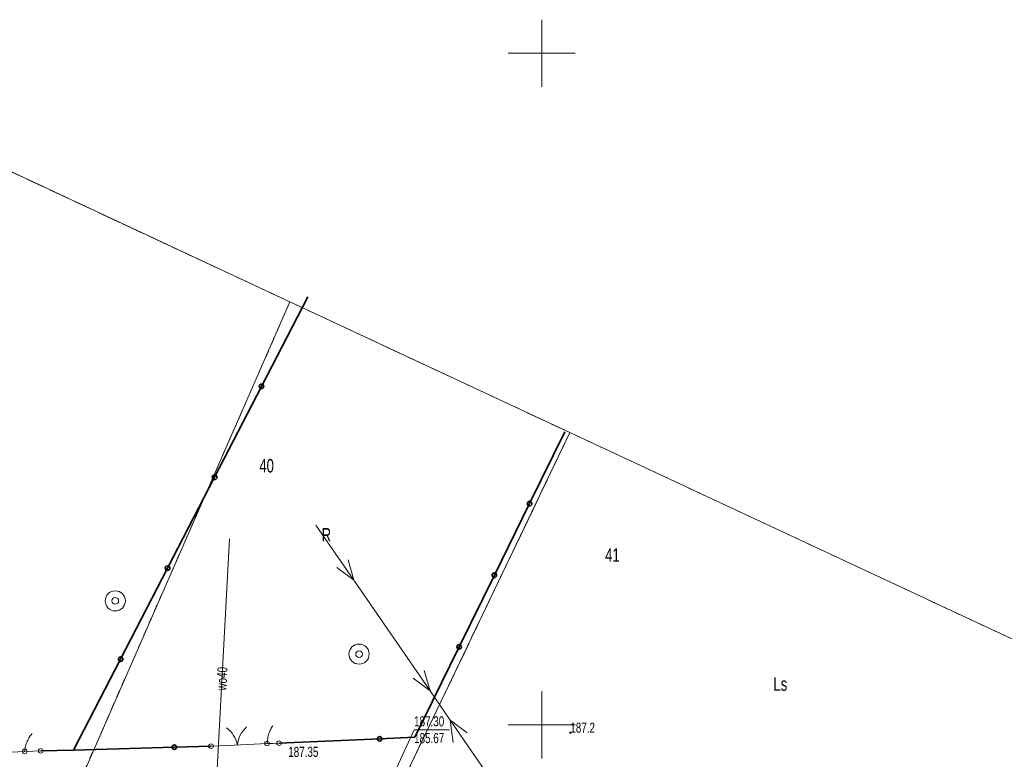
# Model space of a CAD drawing. Header units: millimetres. Extents: x 1024 to 29474, y -14562 to 6512.
# Tile 34 of 83: x 21178 to 21252, y 3062 to 3117. Entities that reach past the tile are written whole.
import ezdxf
from ezdxf.enums import TextEntityAlignment as Align

# ---------------------------------------------------------------- set-up
doc = ezdxf.new("R2010")
doc.units = ezdxf.units.MM
for name, pattern in [('1', [0]), ('4_SUEP_A', [0]), ('4_SUWP', [0]), ('EGDE', [0]), ('EGKK', [2, 1.5, -0.5]), ('EGUG', [1, 0.5, -0.5])]:
    doc.linetypes.add(name, pattern=pattern)
for name, color, linetype, lineweight in [('D.O. Pobocze', 43, 'Continuous', 13), ('Dzialki', 7, 'EGDE', 18), ('Kontury', 3, 'EGKK', 18), ('Numery_dzialek', 7, 'Continuous', 9), ('Numery_uzytkow', 3, 'Continuous', 9), ('OTO_L_0', 7, 'Continuous', 35), ('OTO_L_1', 7, 'Continuous', 18), ('OTO_L_2', 7, 'Continuous', 18), ('OTR_T_1', 7, 'Continuous', 18), ('Podzial_sekcyjny_krzyze', 7, '1', 18), ('SUEP_L_0', 1, '4_SUEP_A', 18), ('SUW_T_3', 5, 'Continuous', 18), ('SUWP_E_T_0', 5, 'Continuous', 0), ('SUWP_L_0', 5, '4_SUWP', 18), ('SUWR_T_0', 5, 'Continuous', 18), ('Uzytki', 3, 'EGUG', 18)]:
    doc.layers.add(name, color=color, linetype=linetype, lineweight=lineweight)
doc.styles.get("Standard").update_dxf_attribs({"font": 'arial.ttf'})

# ---------------------------------------------------------------- blocks, each defined once
blk = doc.blocks.new('2_OTRN')
at = {"linetype": 'Continuous'}
blk.add_circle((0, 0), 0.045, dxfattribs=at)
blk = doc.blocks.new('4_SUWS')
at = {"linetype": 'Continuous'}
for radius in [0.75, 0.25]:
    blk.add_circle((0, 0), radius, dxfattribs=at)
blk = doc.blocks.new('Wykno-Rudnik')
at = {"layer": 'Dzialki'}
for p, q in [((5045.382, 3096.232), (5017.572, 3109.212)), ((5029.492, 3059.952), (5045.382, 3096.232)), ((5066.222, 3086.502), (5045.382, 3096.232)), ((5066.222, 3086.502), (5053.722, 3060.412)), ((5113.332, 3064.502), (5066.222, 3086.502))]:
    blk.add_line(p, q, dxfattribs=at)
at = {"layer": 'Kontury'}
for p, q in [((5045.382, 3096.232), (5017.572, 3109.212)), ((5066.222, 3086.502), (5045.382, 3096.232)), ((5053.722, 3060.412), (5066.222, 3086.502))]:
    blk.add_line(p, q, dxfattribs=at)
at = {"layer": 'OTO_L_0'}
for p, q in [((5046.71, 3096.605), (5043.268, 3089.941)), ((5043.268, 3089.941), (5039.772, 3083.172)), ((5063.221, 3081.211), (5065.841, 3086.544)), ((5039.772, 3083.172), (5036.275, 3076.402)), ((5060.6, 3075.877), (5063.221, 3081.211)), ((5036.275, 3076.402), (5032.779, 3069.632)), ((5057.98, 3070.544), (5060.6, 3075.877)), ((5054.672, 3063.812), (5057.98, 3070.544)), ((5032.779, 3069.632), (5029.282, 3062.862)), ((5044.572, 3063.372), (5052.065, 3063.699)), ((5052.065, 3063.699), (5054.672, 3063.812)), ((5029.282, 3062.862), (5036.779, 3063.075)), ((5036.779, 3063.075), (5039.512, 3063.152)), ((5026.832, 3062.802), (5029.282, 3062.862))]:
    blk.add_line(p, q, dxfattribs=at)
for centre in [(5043.268, 3089.941), (5039.772, 3083.172), (5063.221, 3081.211), (5036.275, 3076.402), (5060.6, 3075.877), (5057.98, 3070.544), (5032.779, 3069.632), (5052.065, 3063.699), (5036.779, 3063.075)]:
    blk.add_circle(centre, 0.17, dxfattribs=at)
at = {"layer": 'OTO_L_1'}
for p, q in [((5039.512, 3063.152), (5040.973, 3063.222)), ((5040.723, 3063.21), (5042.222, 3063.282)), ((5042.222, 3063.282), (5043.682, 3063.352)), ((5024.157, 3062.688), (5025.642, 3062.762))]:
    blk.add_line(p, q, dxfattribs=at)
for centre in [(5039.512, 3063.152), (5043.682, 3063.352), (5025.642, 3062.762)]:
    blk.add_circle(centre, 0.17, dxfattribs=at)
for centre, start, end in [((5039.507, 3062.875), 10.69035, 54.76472), ((5043.464, 3063.065), 130.72707, 174.80144)]:
    blk.add_arc(centre, 2, start, end, dxfattribs=at)
at = {"layer": 'OTO_L_2'}
for p, q in [((5043.921, 3064.348), (5043.955, 3064.429)), ((5043.955, 3064.429), (5043.995, 3064.5)), ((5043.995, 3064.5), (5044.035, 3064.571)), ((5044.035, 3064.571), (5044.081, 3064.642)), ((5044.081, 3064.642), (5044.098, 3064.662)), ((5025.868, 3063.6), (5025.913, 3063.692)), ((5025.913, 3063.692), (5025.958, 3063.763)), ((5025.958, 3063.763), (5026.003, 3063.845)), ((5026.003, 3063.845), (5026.056, 3063.917)), ((5026.056, 3063.917), (5026.109, 3063.989)), ((5026.109, 3063.989), (5026.171, 3064.061)), ((5026.171, 3064.061), (5026.194, 3064.082)), ((5043.711, 3063.643), (5043.733, 3063.744)), ((5043.733, 3063.744), (5043.749, 3063.834)), ((5043.749, 3063.834), (5043.77, 3063.924)), ((5043.77, 3063.924), (5043.798, 3064.015)), ((5043.798, 3064.015), (5043.82, 3064.106)), ((5043.82, 3064.106), (5043.854, 3064.186)), ((5043.854, 3064.186), (5043.887, 3064.277)), ((5043.887, 3064.277), (5043.921, 3064.348)), ((5025.655, 3062.863), (5025.667, 3062.963)), ((5025.667, 3062.963), (5025.68, 3063.054)), ((5025.68, 3063.054), (5025.709, 3063.155)), ((5025.709, 3063.155), (5025.729, 3063.246)), ((5025.729, 3063.246), (5025.758, 3063.337)), ((5025.758, 3063.337), (5025.795, 3063.428)), ((5025.795, 3063.428), (5025.823, 3063.519)), ((5025.823, 3063.519), (5025.868, 3063.6)), ((5043.682, 3063.352), (5043.692, 3063.453)), ((5043.682, 3063.352), (5044.127, 3063.362)), ((5043.692, 3063.453), (5043.702, 3063.553)), ((5043.702, 3063.553), (5043.711, 3063.643)), ((5044.127, 3063.362), (5044.572, 3063.372)), ((5025.642, 3062.762), (5025.655, 3062.863)), ((5025.642, 3062.762), (5026.237, 3062.782)), ((5026.237, 3062.782), (5026.832, 3062.802))]:
    blk.add_line(p, q, dxfattribs=at)
for centre in [(5026.832, 3062.802), (5043.682, 3063.352), (5044.572, 3063.372), (5025.642, 3062.762)]:
    blk.add_circle(centre, 0.17, dxfattribs=at)
at = {"layer": 'Podzial_sekcyjny_krzyze'}
for p, q in [((5064.122, 3112.242), (5064.122, 3117.242)), ((5061.622, 3114.742), (5066.622, 3114.742)), ((5064.122, 3062.242), (5064.122, 3067.242)), ((5061.622, 3064.742), (5066.622, 3064.742))]:
    blk.add_line(p, q, dxfattribs=at)
at = {"layer": 'SUEP_L_0', "linetype": '4_SUEP_A'}
for p, q in [((5050.146, 3075.499), (5047.31, 3079.618)), ((5050.146, 3075.499), (5049.707, 3077.018)), ((5048.883, 3076.451), (5050.146, 3075.499)), ((5055.816, 3067.262), (5050.146, 3075.499)), ((5054.554, 3068.214), (5055.816, 3067.262)), ((5055.816, 3067.262), (5055.377, 3068.781)), ((5057.307, 3065.098), (5055.816, 3067.262)), ((5062.977, 3056.861), (5057.307, 3065.098)), ((5057.539, 3063.437), (5057.307, 3065.098)), ((5057.307, 3065.098), (5058.569, 3064.146))]:
    blk.add_line(p, q, dxfattribs=at)
at = {"layer": 'SUWP_L_0', "linetype": '4_SUWP'}
blk.add_line((5039.632, 3055.372), (5040.872, 3078.582), dxfattribs=at)
at = {"layer": 'SUWR_T_0', "linetype": 'Continuous', "lineweight": 0}
for p, q in [((5050.552, 3055.532), (5054.626, 3064.377)), ((5054.626, 3064.377), (5057.259, 3064.377))]:
    blk.add_line(p, q, dxfattribs=at)
at = {"layer": 'Uzytki'}
for p, q in [((5017.572, 3109.212), (5045.382, 3096.232)), ((5045.382, 3096.232), (5037.112, 3077.362)), ((5066.222, 3086.502), (5045.382, 3096.232)), ((5066.222, 3086.502), (5053.722, 3060.412)), ((5113.332, 3064.502), (5066.222, 3086.502)), ((5037.112, 3077.362), (5029.492, 3059.952))]:
    blk.add_line(p, q, dxfattribs=at)
at = {"layer": 'OTR_T_1'}
blk.add_blockref('2_OTRN', (5066.255, 3064.151), dxfattribs=at)
at = {"layer": 'SUW_T_3'}
for p in [(5032.382, 3073.969), (5050.527, 3070.007)]:
    blk.add_blockref('4_SUWS', p, dxfattribs=at)
at = {"layer": 'Numery_dzialek', "width": 0.7}
for s, p in [('40', (5043.102, 3084.532)), ('41', (5068.842, 3077.882))]:
    blk.add_text(s, height=1, dxfattribs=at).set_placement(p, align=Align.TOP_LEFT)
at = {"layer": 'Numery_uzytkow', "width": 0.7}
for s, p in [('R', (5047.742, 3079.392)), ('Ls', (5081.372, 3068.272))]:
    blk.add_text(s, height=1, dxfattribs=at).set_placement(p, align=Align.TOP_LEFT)
at = {"layer": 'OTR_T_1', "lineweight": 9, "width": 0.7}
blk.add_text('187.2', height=0.75, dxfattribs=at).set_placement((5066.255, 3064.151))
at = {"layer": 'SUWP_E_T_0', "lineweight": 9, "width": 0.7}
blk.add_text('wo40', height=0.75, rotation=86.94188, dxfattribs=at).set_placement((5040.316, 3068.175), align=Align.MIDDLE)
at = {"layer": 'SUWR_T_0', "lineweight": 9, "width": 0.7}
for s, p in [('187.30', (5054.626, 3065.377)), ('185.67', (5054.626, 3064.127)), ('187.35', (5045.255, 3063.103))]:
    blk.add_text(s, height=0.75, dxfattribs=at).set_placement(p, align=Align.TOP_LEFT)

msp = doc.modelspace()

# ---------------------------------------------------------------- hatches: boundary and pattern name
at = {"layer": 'D.O. Pobocze'}
h = msp.add_hatch(dxfattribs=at)
h.set_pattern_fill('GRAVL1', color=256, scale=0.03, style=2)
h.set_pattern_definition([(228.0128, (12153.590734, 0.762), (-6.0959986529, -6.8580010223), [0.10251643, -10.149145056]), (184.9697, (12153.522154, 0.6858), (9.14400080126, 0.76199337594), [0.175921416, -17.41621485]), (132.5104, (12153.346894, 0.67056), (7.61999292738, -8.3820066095), [0.124044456, -12.280416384]), (267.2737, (12153.049714, 0.48006), (0.76199696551, 15.24000022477), [0.160201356, -15.859931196]), (292.8337, (12153.042094, 0.32004), (-3.81000754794, 9.14399726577), [0.15709011, -15.551942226]), (357.2737, (12153.103054, 0.17526), (-15.24000022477, 0.76199696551), [0.160201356, -15.859931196]), (37.6942, (12153.263074, 0.16764), (-9.90600559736, -7.61999268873), [0.2118581, -20.97393494]), (72.2553, (12153.430714, 0.29718), (5.33400820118, 16.763997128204), [0.200015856, -19.8015766]), (121.4296, (12153.491674, 0.48768), (-6.09600627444, 9.90599621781), [0.1607439, -15.913663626]), (175.2364, (12153.407854, 0.62484), (8.3820007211, -0.7619935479), [0.183513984, -8.992181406]), (222.3974, (12153.224974, 0.64008), (-9.14400560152, -8.381993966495), [0.237323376, -23.49503175]), (138.8141, (12153.804094, 0.47244), (-5.33400224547, 4.57199795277), [0.08100136, -8.01916913]), (171.4692, (12153.743134, 0.52578), (9.90599869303, -1.52400602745), [0.154104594, -15.25639138]), (225, (12153.59073, 0.54864), (-1e-16, -0.762000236), [0.1077628, -0.969867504]), (203.1986, (12153.53739, 0.64008), (3.8099997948, 1.5240010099), [0.058032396, -5.74518663]), (291.8014, (12153.48405, 0.61722), (-0.7619999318, 2.286000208), [0.082069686, -4.021426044]), (30.9638, (12153.51453, 0.54102), (2.285998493, 1.5240018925), [0.1332959, -4.309889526]), (161.5651, (12153.62883, 0.6096), (1.524000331, -0.761998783), [0.09638614, -2.313269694]), (16.3895, (12153.042094, 0.61722), (7.62000167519, 2.28599444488), [0.1350264, -13.36764789]), (70.3462, (12153.171634, 0.65532), (-3.0479963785, -8.38200162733), [0.11327968, -11.214664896]), (293.1986, (12153.62883, 0.762), (-1.5240010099, 3.8099997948), [0.11606403, -5.687154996]), (343.6105, (12153.674554, 0.65532), (-7.62000167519, 2.28599444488), [0.1350264, -13.36764789]), (339.444, (12153.04209, 0.14478), (-3.81000140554, 1.5239969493), [0.13021056, -6.38032049]), (294.7751, (12153.164014, 0.09906), (-3.8099940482, 8.38200260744), [0.109101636, -10.801077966]), (66.8014, (12153.63645, 0), (1.5240010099, 3.8099997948), [0.11606403, -5.687154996]), (17.354, (12153.682174, 0.10668), (-9.90600153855, -3.04799581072), [0.12773482, -12.64571309]), (69.444, (12153.26307, 0), (-1.5239969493, -3.81000140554), [0.06510528, -6.44542577]), (101.3099, (12153.59073, 0), (-0.7619981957, 3.0480005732), [0.03885438, -3.8465981]), (165.9638, (12153.58311, 0.0381), (2.286000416, -0.7619985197), [0.15709011, -2.9847159]), (186.009, (12153.430714, 0.0762), (7.61999981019, 0.76199947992), [0.1455801, -14.412409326]), (303.6901, (12153.51453, 0.47244), (-0.762001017, 1.523999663), [0.109897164, -2.6375327]), (353.1572, (12153.575494, 0.381), (12.953999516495, -1.52400609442), [0.19186703, -18.994803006]), (60.9454, (12153.765994, 0.35814), (-3.0480000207, -5.33400029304), [0.07845247, -7.76681759]), (90, (12153.8041, 0.4267), (-0.762, 0.762), [0.04572, -0.71628]), (120.2564, (12153.415474, 0.09906), (3.04799610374, -5.33400187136), [0.10586009, -10.48018224]), (48.0128, (12153.362134, 0.1905), (6.0959986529, 6.8580010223), [0.205032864, -10.046628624]), (0, (12153.4993, 0.3429), (0.762, 0.762), [0.19812, -0.56388]), (325.3048, (12153.697414, 0.3429), (-7.61999562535, 5.3340065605), [0.12048287, -11.92779479]), (254.0546, (12153.79647, 0.27432), (-0.7619999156, -3.0480000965), [0.110948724, -5.436495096]), (207.646, (12153.765994, 0.16764), (-14.47799680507, -7.62000587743), [0.18064353, -17.88373919]), (175.4261, (12153.605974, 0.08382), (-9.90600042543, 0.761996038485), [0.19110884, -18.91975439])])
h.paths.add_polyline_path([(21295.59, 3062.496), (21295.59, 3061.918), (21378.414, 3064.949, 0.00767), (21393.672, 3065.742), (21416.812, 3067.301, -0.000869), (21420.288, 3067.529), (21420.288, 3068.281, 0.000881), (21416.761, 3068.049), (21393.622, 3066.491, -0.000109), (21393.406, 3066.476), (21385.904, 3065.832)])
h.paths.add_polyline_path([(21301.169, 3058.119), (21300.427, 3057.342), (21358.487, 3059.467), (21385.924, 3060.732), (21407.356, 3061.903), (21417.131, 3062.562, -0.000793), (21420.288, 3062.769), (21420.288, 3063.521, 0.000805), (21417.081, 3063.31), (21393.941, 3061.751, -0.00767), (21378.561, 3060.952)])
h.paths.add_polyline_path([(21420.288, 3063.521), (21420.288, 3062.769, -0.008416), (21453.82, 3064.355), (21501.74, 3065.814, -0.002758), (21534.798, 3066.638), (21534.798, 3067.388, 0.002759), (21501.718, 3066.564), (21453.797, 3065.105, 0.008404)])
h.paths.add_polyline_path([(21420.288, 3068.281), (21420.288, 3067.529, -0.00834), (21453.675, 3069.103), (21501.596, 3070.562, -0.002766), (21534.798, 3071.389), (21534.798, 3072.139, 0.002767), (21501.573, 3071.311), (21453.652, 3069.853, 0.008328)])
h.paths.add_polyline_path([(21213.759, 3059.892), (21248.085, 3060.47, 0.004925), (21277.583, 3061.259), (21295.59, 3061.918), (21295.59, 3062.496), (21272.194, 3061.632), (21212.751, 3060.524), (21211.751, 3060.507), (21212.751, 3060.524)])
h.paths.add_polyline_path([(21641.516, 3070.129, -0.084264), (21648.744, 3064.704, 0.309606), (21652.119, 3064.386), (21651.685, 3065.005, -0.295054), (21649.255, 3065.255, 0.082631), (21641.977, 3070.734, -0.174287), (21640.889, 3073.396), (21640.135, 3073.579, 0.192709)])
h.paths.add_polyline_path([(21534.798, 3067.388), (21534.798, 3066.638, -0.000235), (21537.611, 3066.691), (21595.525, 3067.76), (21595.052, 3068.501), (21537.597, 3067.441, 0.000233)])
h.paths.add_polyline_path([(21534.798, 3072.139), (21534.798, 3071.389, -0.000227), (21537.523, 3071.44), (21592.53, 3072.455), (21592.056, 3073.197), (21537.509, 3072.19, 0.000226)])
h.paths.add_polyline_path([(21592.056, 3073.197), (21592.53, 3072.455), (21628.652, 3073.122, -0.047012), (21633.704, 3072.74, 0.289665), (21636.454, 3074.389), (21635.568, 3074.379, -0.23502), (21633.772, 3073.489, 0.046479), (21628.638, 3073.872)])
h = msp.add_hatch(dxfattribs=at)
h.set_pattern_fill('GRAVL1', color=256, scale=0.03, style=2)
h.set_pattern_definition([(228.0128, (12153.590734, 0.762), (-6.0959986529, -6.8580010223), [0.10251643, -10.149145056]), (184.9697, (12153.522154, 0.6858), (9.14400080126, 0.76199337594), [0.175921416, -17.41621485]), (132.5104, (12153.346894, 0.67056), (7.61999292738, -8.3820066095), [0.124044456, -12.280416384]), (267.2737, (12153.049714, 0.48006), (0.76199696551, 15.24000022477), [0.160201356, -15.859931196]), (292.8337, (12153.042094, 0.32004), (-3.81000754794, 9.14399726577), [0.15709011, -15.551942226]), (357.2737, (12153.103054, 0.17526), (-15.24000022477, 0.76199696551), [0.160201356, -15.859931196]), (37.6942, (12153.263074, 0.16764), (-9.90600559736, -7.61999268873), [0.2118581, -20.97393494]), (72.2553, (12153.430714, 0.29718), (5.33400820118, 16.763997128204), [0.200015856, -19.8015766]), (121.4296, (12153.491674, 0.48768), (-6.09600627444, 9.90599621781), [0.1607439, -15.913663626]), (175.2364, (12153.407854, 0.62484), (8.3820007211, -0.7619935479), [0.183513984, -8.992181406]), (222.3974, (12153.224974, 0.64008), (-9.14400560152, -8.381993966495), [0.237323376, -23.49503175]), (138.8141, (12153.804094, 0.47244), (-5.33400224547, 4.57199795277), [0.08100136, -8.01916913]), (171.4692, (12153.743134, 0.52578), (9.90599869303, -1.52400602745), [0.154104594, -15.25639138]), (225, (12153.59073, 0.54864), (-1e-16, -0.762000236), [0.1077628, -0.969867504]), (203.1986, (12153.53739, 0.64008), (3.8099997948, 1.5240010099), [0.058032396, -5.74518663]), (291.8014, (12153.48405, 0.61722), (-0.7619999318, 2.286000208), [0.082069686, -4.021426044]), (30.9638, (12153.51453, 0.54102), (2.285998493, 1.5240018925), [0.1332959, -4.309889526]), (161.5651, (12153.62883, 0.6096), (1.524000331, -0.761998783), [0.09638614, -2.313269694]), (16.3895, (12153.042094, 0.61722), (7.62000167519, 2.28599444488), [0.1350264, -13.36764789]), (70.3462, (12153.171634, 0.65532), (-3.0479963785, -8.38200162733), [0.11327968, -11.214664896]), (293.1986, (12153.62883, 0.762), (-1.5240010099, 3.8099997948), [0.11606403, -5.687154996]), (343.6105, (12153.674554, 0.65532), (-7.62000167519, 2.28599444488), [0.1350264, -13.36764789]), (339.444, (12153.04209, 0.14478), (-3.81000140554, 1.5239969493), [0.13021056, -6.38032049]), (294.7751, (12153.164014, 0.09906), (-3.8099940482, 8.38200260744), [0.109101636, -10.801077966]), (66.8014, (12153.63645, 0), (1.5240010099, 3.8099997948), [0.11606403, -5.687154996]), (17.354, (12153.682174, 0.10668), (-9.90600153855, -3.04799581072), [0.12773482, -12.64571309]), (69.444, (12153.26307, 0), (-1.5239969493, -3.81000140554), [0.06510528, -6.44542577]), (101.3099, (12153.59073, 0), (-0.7619981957, 3.0480005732), [0.03885438, -3.8465981]), (165.9638, (12153.58311, 0.0381), (2.286000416, -0.7619985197), [0.15709011, -2.9847159]), (186.009, (12153.430714, 0.0762), (7.61999981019, 0.76199947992), [0.1455801, -14.412409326]), (303.6901, (12153.51453, 0.47244), (-0.762001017, 1.523999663), [0.109897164, -2.6375327]), (353.1572, (12153.575494, 0.381), (12.953999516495, -1.52400609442), [0.19186703, -18.994803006]), (60.9454, (12153.765994, 0.35814), (-3.0480000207, -5.33400029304), [0.07845247, -7.76681759]), (90, (12153.8041, 0.4267), (-0.762, 0.762), [0.04572, -0.71628]), (120.2564, (12153.415474, 0.09906), (3.04799610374, -5.33400187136), [0.10586009, -10.48018224]), (48.0128, (12153.362134, 0.1905), (6.0959986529, 6.8580010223), [0.205032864, -10.046628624]), (0, (12153.4993, 0.3429), (0.762, 0.762), [0.19812, -0.56388]), (325.3048, (12153.697414, 0.3429), (-7.61999562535, 5.3340065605), [0.12048287, -11.92779479]), (254.0546, (12153.79647, 0.27432), (-0.7619999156, -3.0480000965), [0.110948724, -5.436495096]), (207.646, (12153.765994, 0.16764), (-14.47799680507, -7.62000587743), [0.18064353, -17.88373919]), (175.4261, (12153.605974, 0.08382), (-9.90600042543, 0.761996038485), [0.19110884, -18.91975439])])
h.paths.add_polyline_path([(21671.75, 2984.801), (21672.937, 2979.529), (21673.834, 2978.963), (21672.317, 2985.697)])
h.paths.add_polyline_path([(20780.922, 3065.69), (20781.591, 3064.876), (20787.074, 3064.313), (20787.897, 3064.982), (20786.891, 3065.086), (20785.46, 3065.234), (20782.231, 3065.566, 0.004505)])
h.paths.add_polyline_path([(21002.791, 3054.806), (21008.002, 3054.691), (21008.769, 3055.425), (21001.988, 3055.574)])
h.paths.add_polyline_path([(21153.803, 3054.877), (21154.566, 3054.14), (21160.738, 3054.244), (21161.476, 3055.007)])
h.paths.add_polyline_path([(20866.984, 3061.353, 0.005017), (20873.962, 3061.08), (20873.237, 3061.852), (20867.763, 3062.066)])
h.paths.add_polyline_path([(21171.153, 3055.17), (21178.152, 3055.289), (21177.415, 3054.526), (21171.915, 3054.433), (21171.153, 3055.17), (21171.152, 3055.171)])
h.paths.add_polyline_path([(21270.642, 3057.019), (21270.642, 3057.019), (21270.642, 3057.019), (21271.416, 3056.293), (21275.811, 3056.442), (21276.534, 3057.218), (21270.654, 3057.019, -0.000002)])
h.paths.add_polyline_path([(20928.058, 3055.87), (20933.525, 3055.832), (20934.28, 3056.577), (20927.313, 3056.625)])
h.paths.add_polyline_path([(21039.886, 3053.992), (21045.52, 3053.869), (21046.287, 3054.602), (21039.152, 3054.759)])
h.paths.add_polyline_path([(21080.312, 3053.122), (21085.789, 3053.077), (21086.542, 3053.825), (21086.542, 3053.826), (21080.563, 3053.869, -0.000495), (21079.569, 3053.883), (21080.312, 3053.122)])
h.paths.add_polyline_path([(21181.413, 3055.344), (21182.175, 3054.606), (21187.696, 3054.7), (21188.433, 3055.462), (21188.434, 3055.462)])
h.paths.add_polyline_path([(21138.929, 3054.626), (21139.676, 3053.889), (21145.202, 3053.982), (21145.942, 3054.745)])
h.paths.add_polyline_path([(21203.478, 3055.716), (21204.241, 3054.979), (21209.74, 3055.072), (21210.477, 3055.834)])
h.paths.add_polyline_path([(21064.466, 3058.204), (21071.463, 3058.051), (21070.73, 3058.817), (21065.224, 3058.938)])
h.paths.add_polyline_path([(20935.071, 3056.572), (20935.815, 3055.817), (20941.271, 3055.779), (20942.026, 3056.524)])
h.paths.add_polyline_path([(21294.128, 3057.862), (21294.905, 3057.14), (21300.427, 3057.342), (21301.169, 3058.119)])
h.paths.add_polyline_path([(21276.73, 3057.225, 0.000166), (21277.729, 3057.262), (21282.472, 3057.435), (21283.715, 3057.481), (21283.051, 3056.706), (21277.511, 3056.503)])
h.paths.add_polyline_path([(21014.755, 3059.295), (21014.754, 3059.294), (21014.755, 3059.295), (21021.744, 3059.141), (21021.013, 3059.907), (21015.542, 3060.027)])
h.paths.add_polyline_path([(20965.942, 3056.277, -0.000543), (20972.448, 3056.177), (20971.695, 3055.455, -0.000014), (20966.695, 3055.556), (20965.942, 3056.277), (20965.937, 3056.281)])
h.paths.add_polyline_path([(21105.641, 3054.064), (21106.403, 3053.327), (21111.889, 3053.419), (21112.625, 3054.182), (21105.641, 3054.064), (21105.638, 3054.067)])
h.paths.add_polyline_path([(20915.68, 3060.706), (20922.316, 3060.66), (20921.571, 3061.415), (20916.435, 3061.451)])
h.paths.add_polyline_path([(21082.26, 3057.85, 0.003202), (21088.639, 3057.827), (21088.274, 3058.191), (21088.25, 3058.215), (21086.85, 3058.593), (21082.998, 3058.593)])
h.paths.add_polyline_path([(21173.947, 3059.218), (21180.515, 3059.329), (21179.923, 3059.903), (21174.511, 3059.802)])
h.paths.add_polyline_path([(21192.018, 3059.523), (21198.469, 3059.632), (21198.469, 3059.632), (21197.821, 3060.243), (21192.618, 3060.144)])
h.paths.add_polyline_path([(21238.302, 3056.304), (21238.754, 3055.867), (21243.774, 3055.891), (21244.307, 3056.406)])
h.paths.add_polyline_path([(20940.195, 3060.536), (20943.85, 3060.511, -0.000198), (20946.229, 3060.494), (20945.745, 3060.982), (20945.745, 3060.982), (20945.495, 3060.987), (20940.745, 3061.079)])
h.paths.add_polyline_path([(21138.153, 3058.614), (21144.171, 3058.715), (21144.17, 3058.716), (21143.645, 3059.224), (21138.644, 3059.131)])
h.paths.add_polyline_path([(21108.698, 3058.577), (21108.245, 3058.109), (21108.245, 3058.108), (21108.245, 3058.109), (21114.154, 3058.208), (21113.678, 3058.669), (21112.794, 3058.652)])
h.paths.add_polyline_path([(20934.28, 3056.577), (20933.525, 3055.832), (20935.815, 3055.817), (20935.071, 3056.572)])

# ---------------------------------------------------------------- block references
msp.add_blockref('Wykno-Rudnik', (16153.042, 0))

doc.saveas('drawing.dxf')
